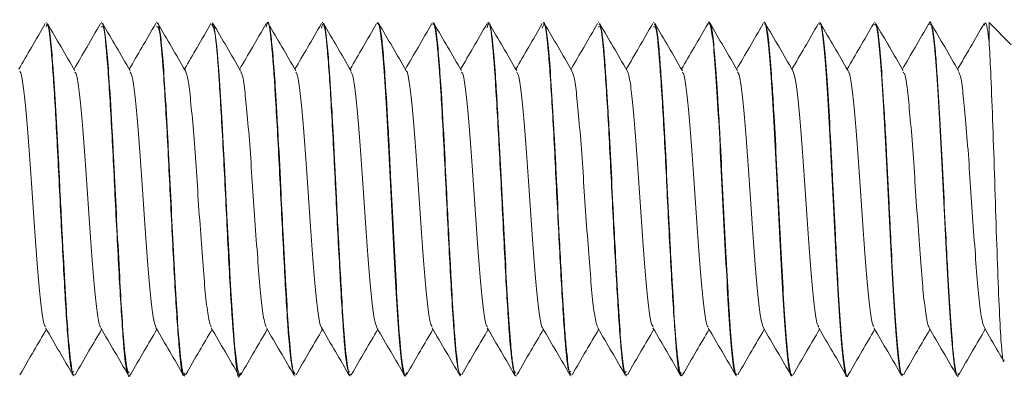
# Model space of a CAD drawing. Header units: millimetres. Extents: x -395 to 418, y -1783 to -26.
# Tile 24 of 35: x -22.44 to -0.16, y -865.78 to -857.59. Entities that reach past the tile are written whole.
import ezdxf

# ---------------------------------------------------------------- set-up
doc = ezdxf.new("R2010")
doc.units = ezdxf.units.MM

msp = doc.modelspace()

# ---------------------------------------------------------------- linework, layer by layer
at = {"color": 7, "linetype": 'Continuous', "lineweight": 15}
for p, q in [((-21.834, -857.657), (-21.844, -857.657)), ((-20.585, -857.657), (-20.594, -857.657)), ((-19.334, -857.657), (-19.344, -857.657)), ((-18.084, -857.657), (-18.095, -857.657)), ((-16.834, -857.657), (-16.844, -857.657)), ((-15.584, -857.657), (-15.594, -857.657)), ((-14.335, -857.657), (-14.344, -857.657)), ((-13.084, -857.657), (-13.094, -857.657)), ((-11.834, -857.657), (-11.844, -857.657)), ((-10.584, -857.657), (-10.594, -857.657)), ((-9.334, -857.657), (-9.344, -857.657)), ((-8.084, -857.657), (-8.094, -857.657)), ((-6.834, -857.657), (-6.844, -857.657)), ((-5.584, -857.657), (-5.595, -857.657)), ((-4.335, -857.657), (-4.344, -857.657)), ((-3.084, -857.657), (-3.094, -857.657)), ((-1.834, -857.657), (-1.845, -857.657)), ((-0.001, -858.157), (-0.501, -857.657)), ((-0.501, -857.657), (-0.501, -858.082)), ((-21.219, -865.657), (-21.209, -865.657)), ((-19.969, -865.657), (-19.959, -865.657)), ((-18.719, -865.657), (-18.709, -865.657)), ((-17.47, -865.657), (-17.46, -865.657)), ((-16.219, -865.657), (-16.209, -865.657)), ((-14.969, -865.657), (-14.959, -865.657)), ((-13.719, -865.657), (-13.709, -865.657)), ((-12.47, -865.657), (-12.459, -865.657)), ((-11.219, -865.657), (-11.209, -865.657)), ((-9.969, -865.657), (-9.959, -865.657)), ((-8.719, -865.657), (-8.709, -865.657)), ((-7.469, -865.657), (-7.459, -865.657)), ((-6.219, -865.657), (-6.209, -865.657)), ((-4.969, -865.657), (-4.959, -865.657)), ((-3.72, -865.657), (-3.709, -865.657)), ((-2.469, -865.657), (-2.459, -865.657)), ((-1.219, -865.657), (-1.209, -865.657))]:
    msp.add_line(p, q, dxfattribs=at)
at = {"color": 7, "linetype": 'Continuous', "lineweight": 15, "flags": 128}
msp.add_lwpolyline([(-17.438, -865.588), (-17.463, -865.657), (-17.514, -865.501), (-17.578, -864.961), (-17.636, -864.177), (-17.663, -863.723), (-17.677, -863.468), (-17.685, -863.331), (-17.689, -863.259), (-17.691, -863.223), (-17.692, -863.205), (-17.692, -863.2), (-17.692, -863.198), (-17.692, -863.197), (-17.692, -863.196), (-17.692, -863.196), (-17.692, -863.196), (-17.692, -863.196), (-17.692, -863.196), (-17.692, -863.196), (-17.692, -863.195), (-17.692, -863.192), (-17.693, -863.186), (-17.694, -863.166), (-17.698, -863.097), (-17.712, -862.834), (-17.754, -862.017), (-17.809, -860.899), (-17.835, -860.393), (-17.86, -859.927), (-17.927, -858.846), (-17.979, -858.198), (-18.052, -857.71), (-18.084, -857.684)], dxfattribs=at)
at = {"color": 7, "linetype": 'Continuous', "lineweight": 15}
for points, knots in [([(-21.864, -857.677), (-21.969, -857.857), (-22.168, -858.202), (-22.369, -858.547), (-22.464, -858.712)], [0, 0, 0, 0, 0.521866, 1, 1, 1, 1]), ([(-21.844, -857.749), (-21.834, -857.725), (-21.793, -857.628), (-21.722, -858.306), (-21.631, -859.653), (-21.543, -861.459), (-21.449, -863.299), (-21.362, -864.776), (-21.282, -865.611), (-21.235, -865.571), (-21.219, -865.557)], [0, 0, 0, 0, 0.050038, 0.195174, 0.340015, 0.484005, 0.629871, 0.773502, 0.919299, 1, 1, 1, 1]), ([(-21.209, -865.625), (-21.214, -865.635), (-21.236, -865.679), (-21.278, -865.439), (-21.339, -864.903), (-21.398, -864.018), (-21.457, -862.931), (-21.517, -861.76), (-21.572, -860.626), (-21.626, -859.618), (-21.685, -858.702), (-21.742, -858.014), (-21.794, -857.664), (-21.825, -857.687), (-21.834, -857.693)], [0, 0, 0, 0, 0.023321, 0.104424, 0.216943, 0.294798, 0.39451, 0.507701, 0.572035, 0.66708, 0.763377, 0.848208, 0.956938, 1, 1, 1, 1]), ([(-21.194, -858.747), (-21.298, -858.567), (-21.506, -858.21), (-21.713, -857.853), (-21.816, -857.675)], [0, 0, 0, 0, 0.50294, 1, 1, 1, 1]), ([(-20.614, -857.677), (-20.719, -857.857), (-20.918, -858.202), (-21.119, -858.547), (-21.214, -858.712)], [0, 0, 0, 0, 0.521891, 1, 1, 1, 1]), ([(-20.594, -857.759), (-20.578, -857.742), (-20.532, -857.693), (-20.457, -858.504), (-20.363, -859.959), (-20.277, -861.8), (-20.182, -863.609), (-20.095, -864.977), (-20.022, -865.677), (-19.98, -865.585), (-19.969, -865.56)], [0, 0, 0, 0, 0.076762, 0.221053, 0.366693, 0.510355, 0.656301, 0.800146, 0.945289, 1, 1, 1, 1]), ([(-19.938, -865.603), (-19.942, -865.622), (-19.966, -865.725), (-20.01, -865.561), (-20.073, -865.082), (-20.132, -864.285), (-20.184, -863.366), (-20.24, -862.296), (-20.289, -861.317), (-20.323, -860.613), (-20.362, -859.861), (-20.413, -859.02), (-20.471, -858.236), (-20.527, -857.746), (-20.566, -857.692), (-20.585, -857.665)], [0, 0, 0, 0, 0.019755, 0.106686, 0.218061, 0.301227, 0.375879, 0.47014, 0.556745, 0.599769, 0.635969, 0.740656, 0.823992, 0.914706, 1, 1, 1, 1]), ([(-19.944, -858.747), (-20.048, -858.567), (-20.257, -858.208), (-20.466, -857.848), (-20.57, -857.668)], [0, 0, 0, 0, 0.499733, 1, 1, 1, 1]), ([(-19.364, -857.677), (-19.469, -857.857), (-19.668, -858.202), (-19.869, -858.547), (-19.964, -858.712)], [0, 0, 0, 0, 0.521866, 1, 1, 1, 1]), ([(-19.344, -857.742), (-19.322, -857.749), (-19.27, -857.766), (-19.191, -858.726), (-19.097, -860.278), (-19.01, -862.138), (-18.917, -863.907), (-18.827, -865.152), (-18.762, -865.735), (-18.725, -865.612), (-18.719, -865.591)], [0, 0, 0, 0, 0.103437, 0.247209, 0.393163, 0.536844, 0.682367, 0.82677, 0.971055, 1, 1, 1, 1]), ([(-18.709, -865.615), (-18.718, -865.625), (-18.744, -865.652), (-18.79, -865.36), (-18.851, -864.753), (-18.91, -863.797), (-18.967, -862.743), (-19.026, -861.589), (-19.07, -860.67), (-19.108, -859.945), (-19.149, -859.252), (-19.198, -858.521), (-19.255, -857.914), (-19.303, -857.634), (-19.329, -857.678), (-19.334, -857.686)], [0, 0, 0, 0, 0.042278, 0.121566, 0.232773, 0.319333, 0.416873, 0.504593, 0.594365, 0.636477, 0.689875, 0.784397, 0.869335, 0.975479, 1, 1, 1, 1]), ([(-18.694, -858.747), (-18.798, -858.567), (-19.007, -858.208), (-19.216, -857.848), (-19.32, -857.668)], [0, 0, 0, 0, 0.499709, 1, 1, 1, 1]), ([(-18.114, -857.677), (-18.219, -857.857), (-18.418, -858.202), (-18.619, -858.547), (-18.714, -858.712)], [0, 0, 0, 0, 0.521891, 1, 1, 1, 1]), ([(-18.095, -857.698), (-18.067, -857.746), (-18.008, -857.847), (-17.925, -858.97), (-17.831, -860.606), (-17.742, -862.471), (-17.652, -864.19), (-17.559, -865.3), (-17.502, -865.787), (-17.47, -865.651), (-17.47, -865.649)], [0, 0, 0, 0, 0.129792, 0.2733884, 0.4191543, 0.563201, 0.7078532, 0.8531031, 0.9968517, 1, 1, 1, 1]), ([(-17.444, -858.747), (-17.548, -858.567), (-17.757, -858.208), (-17.966, -857.848), (-18.07, -857.668)], [0, 0, 0, 0, 0.499733, 1, 1, 1, 1]), ([(-16.864, -857.677), (-16.969, -857.857), (-17.168, -858.202), (-17.369, -858.547), (-17.464, -858.712)], [0, 0, 0, 0, 0.521866, 1, 1, 1, 1]), ([(-16.865, -857.762), (-16.856, -857.72), (-16.818, -857.533), (-16.745, -858.036), (-16.658, -859.215), (-16.566, -860.943), (-16.475, -862.807), (-16.387, -864.422), (-16.298, -865.494), (-16.244, -865.569), (-16.219, -865.603)], [0, 0, 0, 0, 0.041417, 0.182672, 0.321888, 0.462376, 0.602543, 0.741914, 0.883084, 1, 1, 1, 1]), ([(-16.209, -865.619), (-16.222, -865.62), (-16.251, -865.621), (-16.302, -865.258), (-16.363, -864.592), (-16.421, -863.597), (-16.476, -862.565), (-16.534, -861.421), (-16.58, -860.448), (-16.621, -859.726), (-16.644, -859.353), (-16.672, -858.909), (-16.709, -858.376), (-16.765, -857.848), (-16.809, -857.612), (-16.833, -857.666), (-16.834, -857.67)], [0, 0, 0, 0, 0.062678, 0.141177, 0.250224, 0.338308, 0.435305, 0.509603, 0.611348, 0.667922, 0.699981, 0.71775, 0.802201, 0.882289, 0.991362, 1, 1, 1, 1]), ([(-16.194, -858.747), (-16.298, -858.567), (-16.507, -858.208), (-16.716, -857.848), (-16.82, -857.668)], [0, 0, 0, 0, 0.499709, 1, 1, 1, 1]), ([(-15.614, -857.677), (-15.719, -857.857), (-15.918, -858.202), (-16.119, -858.547), (-16.214, -858.712)], [0, 0, 0, 0, 0.521891, 1, 1, 1, 1]), ([(-15.614, -857.779), (-15.6, -857.729), (-15.556, -857.573), (-15.479, -858.198), (-15.39, -859.5), (-15.301, -861.28), (-15.208, -863.131), (-15.121, -864.66), (-15.037, -865.573), (-14.988, -865.568), (-14.969, -865.566)], [0, 0, 0, 0, 0.066842, 0.207726, 0.347508, 0.487193, 0.628162, 0.767227, 0.908502, 1, 1, 1, 1]), ([(-14.959, -865.623), (-14.965, -865.633), (-14.987, -865.678), (-15.028, -865.438), (-15.09, -864.894), (-15.143, -864.081), (-15.2, -863.071), (-15.262, -861.893), (-15.312, -860.834), (-15.348, -860.14), (-15.386, -859.458), (-15.436, -858.697), (-15.493, -858.003), (-15.545, -857.658), (-15.576, -857.686), (-15.584, -857.693)], [0, 0, 0, 0, 0.0247748, 0.1055852, 0.2129637, 0.3031319, 0.3686853, 0.4900489, 0.5848129, 0.6204429, 0.6650439, 0.7657745, 0.8489153, 0.9600252, 1, 1, 1, 1]), ([(-14.944, -858.747), (-15.048, -858.567), (-15.257, -858.208), (-15.466, -857.848), (-15.57, -857.668)], [0, 0, 0, 0, 0.499733, 1, 1, 1, 1]), ([(-14.364, -857.677), (-14.469, -857.857), (-14.668, -858.202), (-14.869, -858.547), (-14.964, -858.712)], [0, 0, 0, 0, 0.521866, 1, 1, 1, 1]), ([(-14.344, -857.68), (-14.342, -857.672), (-14.319, -857.616), (-14.273, -857.861), (-14.215, -858.424), (-14.155, -859.314), (-14.092, -860.408), (-14.035, -861.621), (-13.972, -862.834), (-13.912, -863.939), (-13.854, -864.846), (-13.79, -865.428), (-13.748, -865.689), (-13.724, -865.636), (-13.719, -865.626)], [0, 0, 0, 0, 0.013977, 0.111508, 0.207379, 0.303812, 0.401182, 0.496448, 0.593806, 0.69027, 0.786112, 0.883649, 0.979037, 1, 1, 1, 1]), ([(-13.688, -865.585), (-13.695, -865.615), (-13.717, -865.708), (-13.754, -865.573), (-13.812, -865.199), (-13.874, -864.429), (-13.932, -863.383), (-13.992, -862.268), (-14.04, -861.302), (-14.074, -860.598), (-14.114, -859.833), (-14.164, -859.009), (-14.217, -858.286), (-14.273, -857.771), (-14.312, -857.712), (-14.335, -857.679)], [0, 0, 0, 0, 0.031417, 0.099801, 0.184595, 0.292328, 0.37931, 0.472175, 0.558282, 0.600057, 0.63811, 0.74548, 0.820768, 0.896865, 1, 1, 1, 1]), ([(-13.694, -858.747), (-13.798, -858.567), (-14.007, -858.208), (-14.216, -857.848), (-14.32, -857.668)], [0, 0, 0, 0, 0.499709, 1, 1, 1, 1]), ([(-13.114, -857.677), (-13.219, -857.857), (-13.418, -858.202), (-13.619, -858.547), (-13.714, -858.712)], [0, 0, 0, 0, 0.521891, 1, 1, 1, 1]), ([(-13.094, -857.702), (-13.086, -857.691), (-13.058, -857.655), (-12.996, -858.042), (-12.919, -859.034), (-12.826, -860.714), (-12.737, -862.582), (-12.647, -864.248), (-12.556, -865.435), (-12.498, -865.575), (-12.47, -865.644)], [0, 0, 0, 0, 0.040553, 0.138447, 0.281986, 0.427518, 0.571677, 0.715992, 0.861391, 1, 1, 1, 1]), ([(-12.459, -865.614), (-12.468, -865.624), (-12.494, -865.65), (-12.541, -865.353), (-12.602, -864.743), (-12.649, -863.98), (-12.681, -863.392), (-12.722, -862.66), (-12.773, -861.665), (-12.834, -860.375), (-12.893, -859.335), (-12.951, -858.49), (-13.005, -857.914), (-13.053, -857.635), (-13.079, -857.678), (-13.084, -857.686)], [0, 0, 0, 0, 0.043758, 0.122903, 0.234247, 0.320079, 0.357982, 0.395028, 0.509204, 0.593253, 0.705026, 0.782614, 0.870523, 0.97525, 1, 1, 1, 1]), ([(-12.444, -858.747), (-12.548, -858.567), (-12.757, -858.208), (-12.966, -857.848), (-13.07, -857.668)], [0, 0, 0, 0, 0.499733, 1, 1, 1, 1]), ([(-11.864, -857.677), (-11.969, -857.857), (-12.168, -858.202), (-12.369, -858.547), (-12.464, -858.712)], [0, 0, 0, 0, 0.521879, 1, 1, 1, 1]), ([(-11.865, -857.771), (-11.854, -857.724), (-11.814, -857.544), (-11.74, -858.084), (-11.652, -859.303), (-11.561, -861.049), (-11.469, -862.91), (-11.382, -864.499), (-11.294, -865.52), (-11.242, -865.568), (-11.219, -865.589)], [0, 0, 0, 0, 0.049446, 0.190626, 0.329975, 0.470174, 0.610626, 0.749852, 0.891099, 1, 1, 1, 1]), ([(-11.209, -865.647), (-11.211, -865.65), (-11.231, -865.705), (-11.253, -865.575), (-11.278, -865.415), (-11.298, -865.273), (-11.335, -864.917), (-11.388, -864.198), (-11.443, -863.184), (-11.504, -862.044), (-11.56, -860.869), (-11.611, -859.889), (-11.651, -859.235), (-11.69, -858.658), (-11.717, -858.312), (-11.741, -858.075), (-11.761, -857.909), (-11.793, -857.699), (-11.82, -857.694), (-11.834, -857.691)], [0, 0, 0, 0, 0.00639, 0.098666, 0.108525, 0.12742, 0.192227, 0.28487, 0.376513, 0.470062, 0.56182, 0.654327, 0.715323, 0.747956, 0.839265, 0.850139, 0.869348, 0.932679, 1, 1, 1, 1]), ([(-11.194, -858.747), (-11.298, -858.567), (-11.507, -858.208), (-11.716, -857.848), (-11.82, -857.668)], [0, 0, 0, 0, 0.499721, 1, 1, 1, 1]), ([(-10.614, -857.677), (-10.719, -857.857), (-10.918, -858.202), (-11.119, -858.547), (-11.214, -858.712)], [0, 0, 0, 0, 0.521891, 1, 1, 1, 1]), ([(-10.614, -857.779), (-10.598, -857.729), (-10.553, -857.587), (-10.475, -858.255), (-10.384, -859.593), (-10.296, -861.386), (-10.202, -863.232), (-10.115, -864.73), (-10.034, -865.596), (-9.986, -865.569), (-9.969, -865.56)], [0, 0, 0, 0, 0.0748376, 0.2155217, 0.3555664, 0.4950777, 0.6362189, 0.7752722, 0.9164968, 1, 1, 1, 1]), ([(-9.959, -865.621), (-9.972, -865.621), (-10.004, -865.62), (-10.048, -865.282), (-10.088, -864.857), (-10.127, -864.342), (-10.154, -863.884), (-10.179, -863.436), (-10.199, -863.083), (-10.236, -862.38), (-10.279, -861.525), (-10.315, -860.761), (-10.354, -860.019), (-10.404, -859.164), (-10.461, -858.351), (-10.513, -857.863), (-10.551, -857.698), (-10.571, -857.666), (-10.576, -857.661), (-10.577, -857.66), (-10.58, -857.658), (-10.582, -857.666), (-10.584, -857.673)], [0, 0, 0, 0, 0.062389, 0.154889, 0.215664, 0.248493, 0.339779, 0.350589, 0.369774, 0.433182, 0.526046, 0.571533, 0.617728, 0.711228, 0.80324, 0.895433, 0.96425, 0.982187, 0.987022, 0.988407, 0.989102, 1, 1, 1, 1]), ([(-9.944, -858.747), (-10.048, -858.567), (-10.257, -858.208), (-10.466, -857.848), (-10.57, -857.668)], [0, 0, 0, 0, 0.499733, 1, 1, 1, 1]), ([(-9.364, -857.677), (-9.469, -857.857), (-9.668, -858.202), (-9.869, -858.547), (-9.964, -858.712)], [0, 0, 0, 0, 0.521879, 1, 1, 1, 1]), ([(-9.344, -857.76), (-9.329, -857.739), (-9.284, -857.679), (-9.21, -858.46), (-9.117, -859.893), (-9.03, -861.727), (-8.936, -863.544), (-8.848, -864.936), (-8.774, -865.664), (-8.731, -865.581), (-8.719, -865.557)], [0, 0, 0, 0, 0.071092, 0.215537, 0.361048, 0.504749, 0.65072, 0.794491, 0.939814, 1, 1, 1, 1]), ([(-8.709, -865.623), (-8.715, -865.633), (-8.74, -865.678), (-8.781, -865.42), (-8.842, -864.859), (-8.898, -864.003), (-8.95, -863.051), (-8.989, -862.316), (-9.008, -861.936), (-9.013, -861.833), (-9.015, -861.803), (-9.036, -861.412), (-9.059, -860.886), (-9.097, -860.15), (-9.137, -859.445), (-9.17, -858.936), (-9.19, -858.665), (-9.193, -858.628), (-9.202, -858.509), (-9.219, -858.291), (-9.237, -858.108), (-9.253, -857.978), (-9.273, -857.833), (-9.301, -857.671), (-9.324, -857.691), (-9.334, -857.7)], [0, 0, 0, 0, 0.026305, 0.117761, 0.211269, 0.303273, 0.395485, 0.463815, 0.481874, 0.486864, 0.488347, 0.489158, 0.580528, 0.612623, 0.673751, 0.766823, 0.768367, 0.771096, 0.780117, 0.812397, 0.858417, 0.868429, 0.887394, 0.952079, 1, 1, 1, 1]), ([(-8.694, -858.747), (-8.798, -858.567), (-9.007, -858.208), (-9.216, -857.848), (-9.32, -857.668)], [0, 0, 0, 0, 0.499721, 1, 1, 1, 1]), ([(-8.114, -857.677), (-8.219, -857.857), (-8.418, -858.202), (-8.619, -858.547), (-8.714, -858.712)], [0, 0, 0, 0, 0.521891, 1, 1, 1, 1]), ([(-8.094, -857.748), (-8.073, -857.748), (-8.022, -857.749), (-7.945, -858.677), (-7.85, -860.21), (-7.763, -862.067), (-7.67, -863.845), (-7.581, -865.117), (-7.514, -865.723), (-7.476, -865.605), (-7.469, -865.582)], [0, 0, 0, 0, 0.0978004, 0.2416538, 0.3875844, 0.5312312, 0.6768859, 0.8211423, 0.9655834, 1, 1, 1, 1]), ([(-7.438, -865.629), (-7.443, -865.639), (-7.468, -865.69), (-7.497, -865.608), (-7.535, -865.377), (-7.575, -865.036), (-7.626, -864.373), (-7.666, -863.718), (-7.683, -863.362), (-7.685, -863.335), (-7.69, -863.243), (-7.709, -862.89), (-7.747, -862.161), (-7.8, -861.09), (-7.856, -859.961), (-7.899, -859.267), (-7.924, -858.892), (-7.943, -858.619), (-7.978, -858.174), (-8.029, -857.734), (-8.066, -857.704), (-8.084, -857.689)], [0, 0, 0, 0, 0.022782, 0.111184, 0.142149, 0.201392, 0.290604, 0.379812, 0.380525, 0.381902, 0.386634, 0.40403, 0.470418, 0.559738, 0.648663, 0.73915, 0.748431, 0.766332, 0.827893, 0.917665, 1, 1, 1, 1]), ([(-7.444, -858.747), (-7.548, -858.567), (-7.757, -858.208), (-7.966, -857.848), (-8.07, -857.668)], [0, 0, 0, 0, 0.499733, 1, 1, 1, 1]), ([(-6.864, -857.677), (-6.969, -857.857), (-7.168, -858.202), (-7.369, -858.547), (-7.464, -858.712)], [0, 0, 0, 0, 0.521879, 1, 1, 1, 1]), ([(-6.864, -857.695), (-6.862, -857.685), (-6.841, -857.582), (-6.797, -857.731), (-6.735, -858.167), (-6.678, -858.957), (-6.614, -859.981), (-6.556, -861.163), (-6.496, -862.39), (-6.433, -863.547), (-6.377, -864.539), (-6.313, -865.249), (-6.262, -865.632), (-6.231, -865.618), (-6.219, -865.613)], [0, 0, 0, 0, 0.010114, 0.104095, 0.198033, 0.29047, 0.384961, 0.477726, 0.571249, 0.66552, 0.757802, 0.852157, 0.945484, 1, 1, 1, 1]), ([(-6.209, -865.615), (-6.219, -865.624), (-6.247, -865.649), (-6.294, -865.329), (-6.336, -864.889), (-6.362, -864.548), (-6.38, -864.277), (-6.415, -863.695), (-6.468, -862.723), (-6.528, -861.557), (-6.571, -860.642), (-6.61, -859.921), (-6.65, -859.24), (-6.701, -858.482), (-6.756, -857.907), (-6.804, -857.643), (-6.828, -857.681), (-6.834, -857.69)], [0, 0, 0, 0, 0.0451517, 0.1371103, 0.2306721, 0.2399625, 0.2583669, 0.322421, 0.4152554, 0.5085302, 0.5998506, 0.6341647, 0.6934664, 0.7861037, 0.8778006, 0.9712326, 1, 1, 1, 1]), ([(-6.194, -858.747), (-6.298, -858.567), (-6.507, -858.208), (-6.716, -857.848), (-6.82, -857.668)], [0, 0, 0, 0, 0.499721, 1, 1, 1, 1]), ([(-5.614, -857.677), (-5.719, -857.857), (-5.918, -858.202), (-6.119, -858.547), (-6.214, -858.712)], [0, 0, 0, 0, 0.521891, 1, 1, 1, 1]), ([(-5.595, -857.665), (-5.594, -857.662), (-5.573, -857.602), (-5.529, -857.825), (-5.47, -858.349), (-5.411, -859.215), (-5.348, -860.291), (-5.291, -861.497), (-5.229, -862.715), (-5.168, -863.836), (-5.11, -864.766), (-5.046, -865.385), (-5.002, -865.675), (-4.976, -865.629), (-4.969, -865.617)], [0, 0, 0, 0, 0.004309, 0.10176, 0.197951, 0.294044, 0.39152, 0.486819, 0.584014, 0.680764, 0.77635, 0.873908, 0.969462, 1, 1, 1, 1]), ([(-4.959, -865.644), (-4.961, -865.649), (-4.982, -865.703), (-5.004, -865.571), (-5.029, -865.41), (-5.048, -865.267), (-5.086, -864.907), (-5.138, -864.183), (-5.194, -863.166), (-5.255, -862.025), (-5.31, -860.85), (-5.362, -859.875), (-5.401, -859.223), (-5.441, -858.648), (-5.467, -858.302), (-5.492, -858.067), (-5.512, -857.904), (-5.543, -857.697), (-5.571, -857.694), (-5.584, -857.692)], [0, 0, 0, 0, 0.007883, 0.10015, 0.109578, 0.128334, 0.19373, 0.286329, 0.37801, 0.471562, 0.563281, 0.655836, 0.716031, 0.749447, 0.84075, 0.851369, 0.870499, 0.934191, 1, 1, 1, 1]), ([(-4.944, -858.747), (-5.048, -858.567), (-5.257, -858.208), (-5.466, -857.848), (-5.57, -857.668)], [0, 0, 0, 0, 0.499733, 1, 1, 1, 1]), ([(-4.364, -857.677), (-4.469, -857.857), (-4.668, -858.202), (-4.869, -858.547), (-4.964, -858.712)], [0, 0, 0, 0, 0.521879, 1, 1, 1, 1]), ([(-4.344, -857.697), (-4.338, -857.686), (-4.312, -857.64), (-4.262, -857.933), (-4.205, -858.557), (-4.144, -859.488), (-4.082, -860.611), (-4.025, -861.832), (-3.961, -863.033), (-3.903, -864.109), (-3.843, -864.974), (-3.78, -865.491), (-3.742, -865.712), (-3.721, -865.652), (-3.72, -865.649)], [0, 0, 0, 0, 0.030596, 0.128148, 0.223616, 0.320522, 0.417599, 0.512955, 0.610476, 0.706373, 0.802767, 0.900149, 0.995409, 1, 1, 1, 1]), ([(-3.688, -865.625), (-3.69, -865.631), (-3.71, -865.729), (-3.748, -865.608), (-3.799, -865.284), (-3.839, -864.847), (-3.878, -864.331), (-3.905, -863.869), (-3.93, -863.422), (-3.949, -863.067), (-3.987, -862.363), (-4.034, -861.426), (-4.069, -860.701), (-4.087, -860.35), (-4.093, -860.243), (-4.114, -859.844), (-4.155, -859.149), (-4.212, -858.341), (-4.263, -857.859), (-4.302, -857.698), (-4.321, -857.666), (-4.326, -857.661), (-4.33, -857.657), (-4.333, -857.665), (-4.335, -857.671)], [0, 0, 0, 0, 0.005668, 0.09437, 0.1839, 0.24194, 0.274439, 0.362746, 0.372954, 0.391438, 0.453129, 0.54293, 0.605366, 0.623027, 0.628455, 0.631617, 0.72208, 0.811046, 0.900286, 0.965085, 0.982879, 0.988111, 0.9909, 1, 1, 1, 1]), ([(-3.694, -858.747), (-3.798, -858.567), (-4.007, -858.208), (-4.216, -857.848), (-4.32, -857.668)], [0, 0, 0, 0, 0.499721, 1, 1, 1, 1]), ([(-3.114, -857.677), (-3.219, -857.857), (-3.418, -858.202), (-3.619, -858.547), (-3.714, -858.712)], [0, 0, 0, 0, 0.521891, 1, 1, 1, 1]), ([(-3.094, -857.702), (-3.082, -857.697), (-3.05, -857.683), (-2.996, -858.071), (-2.939, -858.786), (-2.876, -859.777), (-2.816, -860.937), (-2.758, -862.165), (-2.694, -863.341), (-2.637, -864.371), (-2.575, -865.141), (-2.519, -865.599), (-2.484, -865.618), (-2.469, -865.626)], [0, 0, 0, 0, 0.057137, 0.15444, 0.249683, 0.347062, 0.443399, 0.539316, 0.636811, 0.732134, 0.829219, 0.926075, 1, 1, 1, 1]), ([(-2.459, -865.622), (-2.465, -865.633), (-2.485, -865.668), (-2.506, -865.551), (-2.525, -865.434), (-2.55, -865.255), (-2.593, -864.843), (-2.649, -863.988), (-2.701, -863.039), (-2.739, -862.31), (-2.758, -861.933), (-2.764, -861.82), (-2.785, -861.403), (-2.81, -860.869), (-2.848, -860.134), (-2.888, -859.43), (-2.931, -858.779), (-2.967, -858.308), (-2.986, -858.113), (-2.998, -858.016), (-3.004, -857.969), (-3.023, -857.83), (-3.051, -857.668), (-3.075, -857.691), (-3.084, -857.7)], [0, 0, 0, 0, 0.027776, 0.091723, 0.110125, 0.119446, 0.212945, 0.304882, 0.397129, 0.463688, 0.482183, 0.487719, 0.490781, 0.582117, 0.613839, 0.675356, 0.76838, 0.813905, 0.859948, 0.863209, 0.868888, 0.887494, 0.953599, 1, 1, 1, 1]), ([(-2.444, -858.747), (-2.548, -858.567), (-2.755, -858.211), (-2.962, -857.855), (-3.064, -857.678)], [0, 0, 0, 0, 0.5043768, 1, 1, 1, 1]), ([(-1.864, -857.677), (-1.969, -857.857), (-2.168, -858.202), (-2.369, -858.547), (-2.464, -858.712)], [0, 0, 0, 0, 0.521879, 1, 1, 1, 1]), ([(-1.864, -857.706), (-1.861, -857.689), (-1.837, -857.586), (-1.791, -857.754), (-1.73, -858.223), (-1.673, -859.036), (-1.609, -860.077), (-1.552, -861.268), (-1.49, -862.493), (-1.428, -863.64), (-1.371, -864.613), (-1.308, -865.295), (-1.259, -865.647), (-1.229, -865.62), (-1.219, -865.612)], [0, 0, 0, 0, 0.018142, 0.112284, 0.20601, 0.29859, 0.39309, 0.485655, 0.579403, 0.67353, 0.765849, 0.860281, 0.95332, 1, 1, 1, 1]), ([(-1.188, -865.598), (-1.193, -865.62), (-1.219, -865.724), (-1.247, -865.6), (-1.286, -865.372), (-1.326, -865.026), (-1.376, -864.359), (-1.417, -863.704), (-1.434, -863.353), (-1.434, -863.346), (-1.435, -863.321), (-1.44, -863.23), (-1.46, -862.876), (-1.498, -862.145), (-1.551, -861.071), (-1.607, -859.944), (-1.648, -859.275), (-1.669, -858.959), (-1.675, -858.878), (-1.693, -858.615), (-1.728, -858.167), (-1.78, -857.731), (-1.817, -857.703), (-1.834, -857.69)], [0, 0, 0, 0, 0.024496, 0.112857, 0.143461, 0.203072, 0.292253, 0.381429, 0.381639, 0.38202, 0.383291, 0.387861, 0.405125, 0.47202, 0.561269, 0.650215, 0.740673, 0.743529, 0.74874, 0.766226, 0.829357, 0.919143, 1, 1, 1, 1]), ([(-1.194, -858.747), (-1.298, -858.567), (-1.507, -858.208), (-1.716, -857.848), (-1.82, -857.668)], [0, 0, 0, 0, 0.499721, 1, 1, 1, 1]), ([(-0.614, -857.677), (-0.719, -857.857), (-0.918, -858.202), (-1.119, -858.547), (-1.214, -858.712)], [0, 0, 0, 0, 0.521866, 1, 1, 1, 1]), ([(-0.614, -857.722), (-0.605, -857.693), (-0.569, -857.577), (-0.53, -857.866), (-0.501, -858.082)], [0, 0, 0, 0, 0.249813, 1, 1, 1, 1]), ([(-0.164, -865.294), (-0.166, -865.305), (-0.183, -865.385), (-0.211, -865.137), (-0.255, -864.547), (-0.295, -863.577), (-0.339, -862.385), (-0.38, -861.081), (-0.422, -859.818), (-0.464, -858.752), (-0.489, -858.296), (-0.501, -858.082)], [0, 0, 0, 0, 0.018319, 0.137708, 0.259273, 0.381947, 0.505567, 0.631506, 0.757356, 0.886411, 1, 1, 1, 1]), ([(-22.444, -858.766), (-22.44, -858.766), (-22.416, -858.761), (-22.37, -859.012), (-22.313, -859.51), (-22.251, -860.226), (-22.19, -861.068), (-22.132, -861.965), (-22.069, -862.831), (-22.012, -863.595), (-21.95, -864.17), (-21.898, -864.502), (-21.868, -864.529), (-21.858, -864.538)], [0, 0, 0, 0, 0.018513, 0.122427, 0.224042, 0.327834, 0.430848, 0.532963, 0.637022, 0.738821, 0.842236, 0.945748, 1, 1, 1, 1]), ([(-21.194, -858.78), (-21.185, -858.786), (-21.155, -858.807), (-21.104, -859.124), (-21.047, -859.688), (-20.984, -860.444), (-20.926, -861.309), (-20.865, -862.207), (-20.802, -863.051), (-20.746, -863.776), (-20.682, -864.285), (-20.638, -864.547), (-20.613, -864.545), (-20.608, -864.545)], [0, 0, 0, 0, 0.047452, 0.150859, 0.252669, 0.35673, 0.458836, 0.561866, 0.665654, 0.767273, 0.871195, 0.973912, 1, 1, 1, 1]), ([(-19.945, -858.772), (-19.929, -858.797), (-19.893, -858.857), (-19.839, -859.256), (-19.78, -859.878), (-19.717, -860.671), (-19.66, -861.553), (-19.598, -862.444), (-19.537, -863.264), (-19.479, -863.934), (-19.416, -864.412), (-19.377, -864.517), (-19.358, -864.569)], [0, 0, 0, 0, 0.076423, 0.178856, 0.281291, 0.38514, 0.48666, 0.590251, 0.693295, 0.795166, 0.899116, 1, 1, 1, 1]), ([(-18.694, -858.747), (-18.673, -858.803), (-18.632, -858.915), (-18.574, -859.405), (-18.513, -860.08), (-18.451, -860.905), (-18.394, -861.798), (-18.33, -862.675), (-18.272, -863.465), (-18.212, -864.08), (-18.155, -864.468), (-18.121, -864.523), (-18.108, -864.545)], [0, 0, 0, 0, 0.103439, 0.20516, 0.308481, 0.411915, 0.513563, 0.617514, 0.719676, 0.822461, 0.926235, 1, 1, 1, 1]), ([(-17.444, -858.773), (-17.438, -858.773), (-17.413, -858.775), (-17.365, -859.045), (-17.308, -859.565), (-17.245, -860.294), (-17.186, -861.143), (-17.127, -862.042), (-17.064, -862.901), (-17.007, -863.654), (-16.944, -864.209), (-16.895, -864.517), (-16.866, -864.533), (-16.858, -864.538)], [0, 0, 0, 0, 0.027619, 0.131414, 0.233031, 0.336952, 0.439683, 0.542065, 0.646078, 0.747763, 0.85138, 0.95468, 1, 1, 1, 1]), ([(-16.194, -858.78), (-16.183, -858.791), (-16.151, -858.822), (-16.099, -859.164), (-16.042, -859.747), (-15.978, -860.515), (-15.921, -861.386), (-15.86, -862.282), (-15.797, -863.119), (-15.741, -863.83), (-15.677, -864.317), (-15.635, -864.561), (-15.612, -864.552), (-15.608, -864.551)], [0, 0, 0, 0, 0.056599, 0.159769, 0.26175, 0.365817, 0.467713, 0.570989, 0.674614, 0.776285, 0.88029, 0.982691, 1, 1, 1, 1]), ([(-14.945, -858.765), (-14.928, -858.799), (-14.89, -858.874), (-14.835, -859.301), (-14.775, -859.941), (-14.712, -860.744), (-14.655, -861.631), (-14.592, -862.517), (-14.532, -863.329), (-14.474, -863.982), (-14.412, -864.432), (-14.375, -864.52), (-14.357, -864.562)], [0, 0, 0, 0, 0.085441, 0.187403, 0.289965, 0.393528, 0.494841, 0.598393, 0.700988, 0.802917, 0.906658, 1, 1, 1, 1]), ([(-13.694, -858.756), (-13.692, -858.756), (-13.671, -858.745), (-13.626, -858.976), (-13.569, -859.448), (-13.507, -860.148), (-13.446, -860.979), (-13.389, -861.875), (-13.325, -862.747), (-13.267, -863.526), (-13.206, -864.123), (-13.152, -864.484), (-13.12, -864.525), (-13.108, -864.541)], [0, 0, 0, 0, 0.00786, 0.111866, 0.213544, 0.31714, 0.420442, 0.522309, 0.626369, 0.72837, 0.831503, 0.935216, 1, 1, 1, 1]), ([(-12.444, -858.777), (-12.437, -858.78), (-12.409, -858.789), (-12.36, -859.08), (-12.303, -859.621), (-12.24, -860.362), (-12.181, -861.219), (-12.121, -862.118), (-12.058, -862.971), (-12.002, -863.711), (-11.939, -864.245), (-11.891, -864.531), (-11.865, -864.538), (-11.858, -864.54)], [0, 0, 0, 0, 0.03674, 0.140379, 0.242053, 0.346061, 0.448481, 0.551175, 0.655107, 0.756729, 0.860509, 0.963563, 1, 1, 1, 1]), ([(-11.194, -858.777), (-11.181, -858.794), (-11.148, -858.838), (-11.095, -859.205), (-11.036, -859.807), (-10.973, -860.586), (-10.916, -861.463), (-10.854, -862.357), (-10.792, -863.185), (-10.735, -863.883), (-10.672, -864.347), (-10.632, -864.573), (-10.61, -864.561), (-10.608, -864.56)], [0, 0, 0, 0, 0.065754, 0.168651, 0.270856, 0.374892, 0.476628, 0.580118, 0.68354, 0.785317, 0.889365, 0.991491, 1, 1, 1, 1]), ([(-9.945, -858.756), (-9.926, -858.8), (-9.886, -858.891), (-9.83, -859.348), (-9.769, -860.004), (-9.707, -860.818), (-9.65, -861.708), (-9.587, -862.591), (-9.527, -863.392), (-9.468, -864.028), (-9.409, -864.449), (-9.373, -864.521), (-9.357, -864.553)], [0, 0, 0, 0, 0.094597, 0.196319, 0.29915, 0.40258, 0.503918, 0.607573, 0.709869, 0.812087, 0.915764, 1, 1, 1, 1]), ([(-8.694, -858.765), (-8.69, -858.764), (-8.667, -858.758), (-8.621, -859.006), (-8.564, -859.501), (-8.502, -860.214), (-8.441, -861.055), (-8.383, -861.952), (-8.32, -862.818), (-8.262, -863.585), (-8.201, -864.163), (-8.148, -864.5), (-8.118, -864.528), (-8.108, -864.538)], [0, 0, 0, 0, 0.0169448, 0.1208759, 0.2224939, 0.3262624, 0.4293226, 0.5313976, 0.6354573, 0.7372802, 0.8406573, 0.9442033, 1, 1, 1, 1]), ([(-7.444, -858.78), (-7.435, -858.785), (-7.406, -858.804), (-7.355, -859.118), (-7.298, -859.678), (-7.234, -860.432), (-7.176, -861.296), (-7.116, -862.194), (-7.053, -863.039), (-6.997, -863.766), (-6.933, -864.28), (-6.888, -864.545), (-6.863, -864.544), (-6.858, -864.544)], [0, 0, 0, 0, 0.045875, 0.14932, 0.251104, 0.355161, 0.457309, 0.560293, 0.664108, 0.76572, 0.869625, 0.972394, 1, 1, 1, 1]), ([(-6.195, -858.773), (-6.18, -858.797), (-6.144, -858.854), (-6.09, -859.248), (-6.031, -859.868), (-5.968, -860.658), (-5.911, -861.54), (-5.849, -862.431), (-5.788, -863.253), (-5.73, -863.925), (-5.667, -864.408), (-5.628, -864.516), (-5.609, -864.57)], [0, 0, 0, 0, 0.074903, 0.177474, 0.279935, 0.383882, 0.485495, 0.589141, 0.692309, 0.794228, 0.898262, 1, 1, 1, 1]), ([(-4.945, -858.747), (-4.924, -858.802), (-4.882, -858.911), (-4.825, -859.396), (-4.764, -860.069), (-4.702, -860.892), (-4.645, -861.785), (-4.581, -862.663), (-4.523, -863.454), (-4.463, -864.073), (-4.405, -864.466), (-4.372, -864.522), (-4.358, -864.546)], [0, 0, 0, 0, 0.1026, 0.204264, 0.307464, 0.410848, 0.512392, 0.61625, 0.718374, 0.821026, 0.924735, 1, 1, 1, 1]), ([(-3.694, -858.772), (-3.689, -858.772), (-3.663, -858.772), (-3.616, -859.039), (-3.559, -859.555), (-3.496, -860.282), (-3.436, -861.13), (-3.378, -862.029), (-3.314, -862.889), (-3.257, -863.644), (-3.195, -864.202), (-3.145, -864.515), (-3.117, -864.532), (-3.108, -864.538)], [0, 0, 0, 0, 0.026048, 0.129866, 0.23148, 0.335379, 0.438161, 0.540494, 0.644521, 0.746219, 0.849802, 0.953143, 1, 1, 1, 1]), ([(-2.444, -858.78), (-2.433, -858.79), (-2.402, -858.819), (-2.35, -859.157), (-2.293, -859.737), (-2.229, -860.502), (-2.172, -861.372), (-2.11, -862.269), (-2.048, -863.107), (-1.991, -863.821), (-1.928, -864.312), (-1.885, -864.558), (-1.862, -864.551), (-1.858, -864.55)], [0, 0, 0, 0, 0.05502, 0.158235, 0.260181, 0.364251, 0.46618, 0.569416, 0.673071, 0.774731, 0.878722, 0.981177, 1, 1, 1, 1]), ([(-1.195, -858.766), (-1.178, -858.799), (-1.14, -858.871), (-1.085, -859.293), (-1.026, -859.93), (-0.963, -860.731), (-0.906, -861.617), (-0.843, -862.505), (-0.783, -863.317), (-0.725, -863.974), (-0.663, -864.429), (-0.625, -864.52), (-0.607, -864.564)], [0, 0, 0, 0, 0.083862, 0.185869, 0.28838, 0.391964, 0.493278, 0.596806, 0.699451, 0.801337, 0.905084, 1, 1, 1, 1]), ([(-22.438, -865.635), (-22.334, -865.455), (-22.134, -865.11), (-21.935, -864.767), (-21.839, -864.603)], [0, 0, 0, 0, 0.523926, 1, 1, 1, 1]), ([(-21.859, -864.57), (-21.754, -864.75), (-21.545, -865.11), (-21.336, -865.469), (-21.232, -865.649)], [0, 0, 0, 0, 0.499641, 1, 1, 1, 1]), ([(-21.188, -865.635), (-21.084, -865.455), (-20.885, -865.11), (-20.685, -864.767), (-20.589, -864.603)], [0, 0, 0, 0, 0.523901, 1, 1, 1, 1]), ([(-20.609, -864.57), (-20.504, -864.75), (-20.295, -865.11), (-20.086, -865.469), (-19.982, -865.649)], [0, 0, 0, 0, 0.499629, 1, 1, 1, 1]), ([(-19.938, -865.635), (-19.834, -865.455), (-19.634, -865.11), (-19.435, -864.767), (-19.339, -864.603)], [0, 0, 0, 0, 0.523926, 1, 1, 1, 1]), ([(-19.359, -864.57), (-19.254, -864.75), (-19.045, -865.11), (-18.836, -865.469), (-18.732, -865.649)], [0, 0, 0, 0, 0.499641, 1, 1, 1, 1]), ([(-18.688, -865.635), (-18.584, -865.455), (-18.385, -865.11), (-18.185, -864.767), (-18.089, -864.603)], [0, 0, 0, 0, 0.523901, 1, 1, 1, 1]), ([(-18.109, -864.57), (-18.004, -864.75), (-17.795, -865.11), (-17.586, -865.469), (-17.482, -865.649)], [0, 0, 0, 0, 0.499629, 1, 1, 1, 1]), ([(-17.438, -865.635), (-17.334, -865.455), (-17.134, -865.11), (-16.935, -864.767), (-16.839, -864.603)], [0, 0, 0, 0, 0.523926, 1, 1, 1, 1]), ([(-16.859, -864.57), (-16.754, -864.75), (-16.545, -865.11), (-16.336, -865.469), (-16.232, -865.649)], [0, 0, 0, 0, 0.499641, 1, 1, 1, 1]), ([(-16.188, -865.635), (-16.084, -865.455), (-15.885, -865.11), (-15.685, -864.767), (-15.589, -864.603)], [0, 0, 0, 0, 0.523901, 1, 1, 1, 1]), ([(-15.609, -864.57), (-15.504, -864.75), (-15.295, -865.11), (-15.086, -865.469), (-14.982, -865.649)], [0, 0, 0, 0, 0.499629, 1, 1, 1, 1]), ([(-14.938, -865.635), (-14.834, -865.455), (-14.634, -865.11), (-14.435, -864.767), (-14.339, -864.603)], [0, 0, 0, 0, 0.523926, 1, 1, 1, 1]), ([(-14.359, -864.57), (-14.254, -864.75), (-14.045, -865.11), (-13.836, -865.469), (-13.732, -865.649)], [0, 0, 0, 0, 0.499641, 1, 1, 1, 1]), ([(-13.688, -865.635), (-13.584, -865.455), (-13.385, -865.11), (-13.185, -864.767), (-13.089, -864.603)], [0, 0, 0, 0, 0.523901, 1, 1, 1, 1]), ([(-13.109, -864.57), (-13.004, -864.75), (-12.795, -865.11), (-12.586, -865.469), (-12.482, -865.649)], [0, 0, 0, 0, 0.499629, 1, 1, 1, 1]), ([(-12.438, -865.635), (-12.334, -865.455), (-12.134, -865.11), (-11.935, -864.767), (-11.839, -864.603)], [0, 0, 0, 0, 0.523926, 1, 1, 1, 1]), ([(-11.859, -864.57), (-11.754, -864.75), (-11.545, -865.11), (-11.336, -865.469), (-11.232, -865.649)], [0, 0, 0, 0, 0.499641, 1, 1, 1, 1]), ([(-11.188, -865.635), (-11.084, -865.455), (-10.885, -865.11), (-10.685, -864.767), (-10.589, -864.603)], [0, 0, 0, 0, 0.523901, 1, 1, 1, 1]), ([(-10.609, -864.57), (-10.504, -864.75), (-10.295, -865.11), (-10.086, -865.469), (-9.982, -865.649)], [0, 0, 0, 0, 0.499629, 1, 1, 1, 1]), ([(-9.938, -865.635), (-9.834, -865.455), (-9.634, -865.11), (-9.435, -864.767), (-9.339, -864.603)], [0, 0, 0, 0, 0.523926, 1, 1, 1, 1]), ([(-9.359, -864.57), (-9.254, -864.75), (-9.045, -865.11), (-8.836, -865.469), (-8.732, -865.649)], [0, 0, 0, 0, 0.499641, 1, 1, 1, 1]), ([(-8.688, -865.635), (-8.584, -865.455), (-8.385, -865.11), (-8.185, -864.767), (-8.089, -864.603)], [0, 0, 0, 0, 0.523901, 1, 1, 1, 1]), ([(-8.109, -864.57), (-8.004, -864.75), (-7.795, -865.11), (-7.586, -865.469), (-7.482, -865.649)], [0, 0, 0, 0, 0.499629, 1, 1, 1, 1]), ([(-7.438, -865.635), (-7.334, -865.455), (-7.134, -865.11), (-6.935, -864.767), (-6.839, -864.603)], [0, 0, 0, 0, 0.523926, 1, 1, 1, 1]), ([(-6.859, -864.57), (-6.754, -864.75), (-6.545, -865.11), (-6.336, -865.469), (-6.232, -865.649)], [0, 0, 0, 0, 0.499641, 1, 1, 1, 1]), ([(-6.188, -865.635), (-6.084, -865.455), (-5.885, -865.11), (-5.685, -864.767), (-5.589, -864.603)], [0, 0, 0, 0, 0.523901, 1, 1, 1, 1]), ([(-5.609, -864.57), (-5.504, -864.75), (-5.295, -865.11), (-5.086, -865.469), (-4.982, -865.649)], [0, 0, 0, 0, 0.499629, 1, 1, 1, 1]), ([(-4.938, -865.635), (-4.834, -865.455), (-4.635, -865.11), (-4.435, -864.767), (-4.339, -864.603)], [0, 0, 0, 0, 0.523914, 1, 1, 1, 1]), ([(-4.359, -864.57), (-4.254, -864.75), (-4.045, -865.11), (-3.836, -865.469), (-3.732, -865.649)], [0, 0, 0, 0, 0.499641, 1, 1, 1, 1]), ([(-3.688, -865.635), (-3.584, -865.455), (-3.385, -865.11), (-3.185, -864.767), (-3.089, -864.603)], [0, 0, 0, 0, 0.523901, 1, 1, 1, 1]), ([(-3.109, -864.57), (-3.004, -864.75), (-2.795, -865.11), (-2.586, -865.469), (-2.482, -865.649)], [0, 0, 0, 0, 0.499653, 1, 1, 1, 1]), ([(-2.438, -865.635), (-2.334, -865.455), (-2.135, -865.11), (-1.935, -864.767), (-1.839, -864.603)], [0, 0, 0, 0, 0.523914, 1, 1, 1, 1]), ([(-1.859, -864.57), (-1.754, -864.75), (-1.545, -865.11), (-1.336, -865.469), (-1.232, -865.649)], [0, 0, 0, 0, 0.499629, 1, 1, 1, 1]), ([(-1.188, -865.635), (-1.084, -865.455), (-0.885, -865.11), (-0.685, -864.767), (-0.589, -864.603)], [0, 0, 0, 0, 0.523901, 1, 1, 1, 1]), ([(-0.609, -864.57), (-0.504, -864.75), (-0.361, -864.997), (-0.217, -865.244), (-0.179, -865.311)], [0, 0, 0, 0, 0.728133, 1, 1, 1, 1])]:
    msp.add_open_spline(points, degree=3, knots=knots, dxfattribs=at)

doc.saveas('drawing.dxf')
